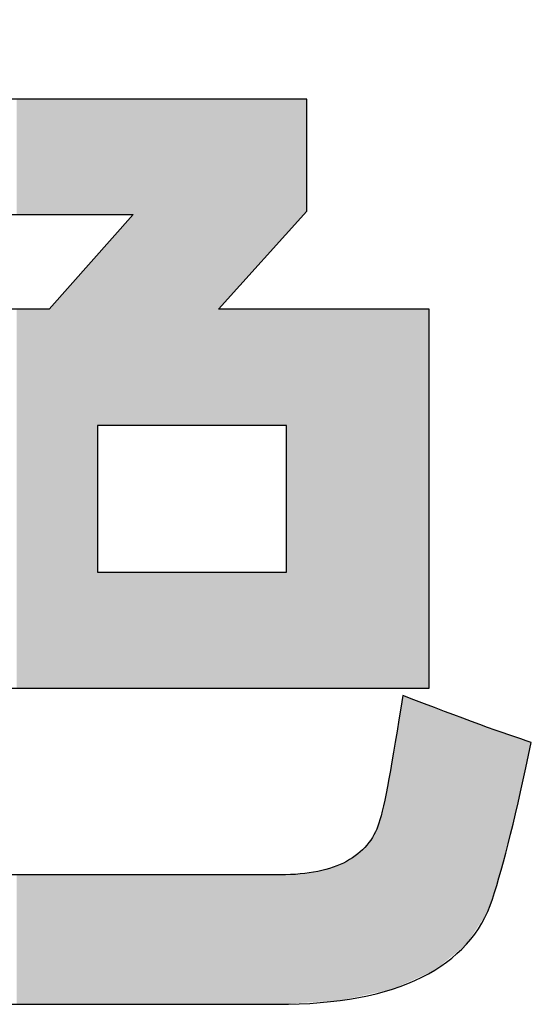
# Model space of a CAD drawing. Extents: x 68 to 125, y 76 to 211.
# Tile 87 of 89: x 103.51 to 104.72, y 209.04 to 211.37. Entities that reach past the tile are written whole.
import ezdxf

# ---------------------------------------------------------------- set-up
doc = ezdxf.new("R2010")
doc.units = 0
doc.layers.add('MAKE2D___U_53EF_U_89C1_U_0', color=7, linetype='CONTINUOUS')

# ---------------------------------------------------------------- blocks, each defined once
blk = doc.blocks.new('*U10')
at = {"layer": 'MAKE2D___U_53EF_U_89C1_U_0', "color": 252}
for points in [[(103.5045, 210.9061), (103.5045, 211.1786), (103.5181, 210.9061)], [(103.5181, 210.9061), (103.5045, 211.1786), (103.5181, 211.1786)], [(103.5181, 210.9061), (103.5181, 211.1786), (103.5491, 210.9061)], [(103.5491, 210.9061), (103.5181, 211.1786), (103.5491, 211.1786)], [(103.5491, 210.9061), (103.5491, 211.1786), (103.5516, 210.9061)], [(103.5516, 210.9061), (103.5491, 211.1786), (103.5516, 211.1786)], [(103.5516, 210.9061), (103.5516, 211.1786), (103.5676, 210.9061)], [(103.5676, 210.9061), (103.5516, 211.1786), (103.5676, 211.1786)], [(103.5676, 210.9061), (103.5676, 211.1786), (103.5732, 210.9061)], [(103.5732, 210.9061), (103.5676, 211.1786), (103.5732, 211.1786)], [(103.5732, 210.9061), (103.5732, 211.1786), (103.5788, 210.9061)], [(103.5788, 210.9061), (103.5732, 211.1786), (103.5788, 211.1786)], [(103.5788, 210.9061), (103.5788, 211.1786), (103.5808, 210.9061)], [(103.5808, 210.9061), (103.5788, 211.1786), (103.5808, 211.1786)], [(103.5808, 210.9061), (103.5808, 211.1786), (103.583, 210.9061)], [(103.583, 210.9061), (103.5808, 211.1786), (103.583, 211.1786)], [(103.583, 210.9061), (103.583, 211.1786), (103.5893, 210.9061)], [(103.5893, 210.9061), (103.583, 211.1786), (103.5893, 211.1786)], [(103.5893, 210.9061), (103.5893, 211.1786), (103.5991, 210.9061)], [(103.5991, 210.9061), (103.5893, 211.1786), (103.5991, 211.1786)], [(103.5991, 210.9061), (103.5991, 211.1786), (103.6119, 210.9061)], [(103.6119, 210.9061), (103.5991, 211.1786), (103.6119, 211.1786)], [(103.6119, 210.9061), (103.6119, 211.1786), (103.6243, 210.9061)], [(103.6243, 210.9061), (103.6119, 211.1786), (103.6243, 211.1786)], [(103.6243, 210.9061), (103.6243, 211.1786), (103.6399, 210.9061)], [(103.6399, 210.9061), (103.6243, 211.1786), (103.6399, 211.1786)], [(103.6399, 210.9061), (103.6399, 211.1786), (103.6437, 210.9061)], [(103.6437, 210.9061), (103.6399, 211.1786), (103.6437, 211.1786)], [(103.6437, 210.9061), (103.6437, 211.1786), (103.6668, 210.9061)], [(103.6668, 210.9061), (103.6437, 211.1786), (103.6668, 211.1786)], [(103.6668, 210.9061), (103.6668, 211.1786), (103.675, 210.9061)], [(103.675, 210.9061), (103.6668, 211.1786), (103.675, 211.1786)], [(103.675, 210.9061), (103.675, 211.1786), (103.6803, 210.9061)], [(103.6803, 210.9061), (103.675, 211.1786), (103.6803, 211.1786)], [(103.6803, 210.9061), (103.6803, 211.1786), (103.6953, 210.9061)], [(103.6953, 210.9061), (103.6803, 211.1786), (103.6953, 211.1786)], [(103.6953, 210.9061), (103.6953, 211.1786), (103.6977, 210.9061)], [(103.6977, 210.9061), (103.6953, 211.1786), (103.6977, 211.1786)], [(103.6977, 210.9061), (103.6977, 211.1786), (103.7168, 210.9061)], [(103.7168, 210.9061), (103.6977, 211.1786), (103.7168, 211.1786)], [(103.7168, 210.9061), (103.7168, 211.1786), (103.7179, 210.9061)], [(103.7179, 210.9061), (103.7168, 211.1786), (103.7179, 211.1786)], [(103.7179, 210.9061), (103.7179, 211.1786), (103.7487, 210.9061)], [(103.7487, 210.9061), (103.7179, 211.1786), (103.7487, 211.1786)], [(103.7487, 210.9061), (103.7487, 211.1786), (103.7509, 210.9061)], [(103.7509, 210.9061), (103.7487, 211.1786), (103.7509, 211.1786)], [(103.7509, 210.9061), (103.7509, 211.1786), (103.7614, 210.9061)], [(103.7614, 210.9061), (103.7509, 211.1786), (103.7614, 211.1786)], [(103.7614, 210.9061), (103.7614, 211.1786), (103.7712, 210.9061)], [(103.7712, 210.9061), (103.7614, 211.1786), (103.7712, 211.1786)], [(103.7712, 210.9061), (103.7712, 211.1786), (103.7722, 210.9061)], [(103.7722, 210.9061), (103.7712, 211.1786), (103.7722, 211.1786)], [(103.7722, 210.9061), (103.7722, 211.1786), (103.7753, 210.9061)], [(103.7753, 210.9061), (103.7722, 211.1786), (103.7753, 211.1786)], [(103.7753, 210.9061), (103.7753, 211.1786), (103.7775, 210.9061)], [(103.7775, 210.9061), (103.7753, 211.1786), (103.7775, 211.1786)], [(103.7775, 210.9061), (103.7775, 211.1786), (103.7778, 210.9061)], [(103.7778, 210.9061), (103.7775, 211.1786), (103.7778, 211.1786)], [(103.7778, 210.9061), (103.7778, 211.1786), (103.7797, 210.9061)], [(103.7797, 210.9061), (103.7778, 211.1786), (103.7797, 211.1786)], [(103.7797, 210.4069), (103.7797, 211.1786), (103.781, 210.4069)], [(103.781, 210.4069), (103.7797, 211.1786), (103.781, 211.1786)], [(103.781, 210.4069), (103.781, 211.1786), (103.9011, 210.4069)], [(103.9011, 210.4069), (103.781, 211.1786), (103.9011, 211.1786)], [(103.9011, 210.4069), (103.9011, 211.1786), (103.9108, 210.4069)], [(103.9108, 210.4069), (103.9011, 211.1786), (103.9108, 211.1786)], [(103.9108, 210.4069), (103.9108, 211.1786), (103.9133, 210.4069)], [(103.9133, 210.4069), (103.9108, 211.1786), (103.9133, 211.1786)], [(103.9133, 210.4069), (103.9133, 211.1786), (103.9149, 210.4069)], [(103.9149, 210.4069), (103.9133, 211.1786), (103.9149, 211.1786)], [(103.9149, 210.4069), (103.9149, 211.1786), (103.9817, 210.4069)], [(103.9817, 210.4069), (103.9149, 211.1786), (103.9817, 211.1786)], [(103.9817, 210.6825), (103.9817, 211.1786), (103.9867, 210.688)], [(103.9867, 210.688), (103.9817, 211.1786), (103.9867, 211.1786)], [(103.9867, 210.688), (103.9867, 211.1786), (103.9901, 210.6918)], [(103.9901, 210.6918), (103.9867, 211.1786), (103.9901, 211.1786)], [(103.9901, 210.6918), (103.9901, 211.1786), (104.0076, 210.7112)], [(104.0076, 210.7112), (103.9901, 211.1786), (104.0076, 211.1786)], [(104.0076, 210.7112), (104.0076, 211.1786), (104.0138, 210.7181)], [(104.0138, 210.7181), (104.0076, 211.1786), (104.0138, 211.1786)], [(104.0138, 210.7181), (104.0138, 211.1786), (104.0198, 210.7247)], [(104.0198, 210.7247), (104.0138, 211.1786), (104.0198, 211.1786)], [(104.0198, 210.7247), (104.0198, 211.1786), (104.021, 210.726)], [(104.021, 210.726), (104.0198, 211.1786), (104.021, 211.1786)], [(104.021, 210.726), (104.021, 211.1786), (104.0295, 210.7355)], [(104.0295, 210.7355), (104.021, 211.1786), (104.0295, 211.1786)], [(104.0295, 210.7355), (104.0295, 211.1786), (104.0589, 210.7682)], [(104.0589, 210.7682), (104.0295, 211.1786), (104.0589, 211.1786)], [(104.0589, 210.7682), (104.0589, 211.1786), (104.0622, 210.7718)], [(104.0622, 210.7718), (104.0589, 211.1786), (104.0622, 211.1786)], [(104.0622, 210.7718), (104.0622, 211.1786), (104.0852, 210.7973)], [(104.0852, 210.7973), (104.0622, 211.1786), (104.0852, 211.1786)], [(104.0852, 210.7973), (104.0852, 211.1786), (104.0854, 210.7976)], [(104.0854, 210.7976), (104.0852, 211.1786), (104.0854, 211.1786)], [(104.0854, 210.7976), (104.0854, 211.1786), (104.0933, 210.8063)], [(104.0933, 210.8063), (104.0854, 211.1786), (104.0933, 211.1786)], [(104.0933, 210.8063), (104.0933, 211.1786), (104.1084, 210.823)], [(104.1084, 210.823), (104.0933, 211.1786), (104.1084, 211.1786)], [(104.1084, 210.823), (104.1084, 211.1786), (104.1101, 210.825)], [(104.1101, 210.825), (104.1084, 211.1786), (104.1101, 211.1786)], [(104.1101, 210.825), (104.1101, 211.1786), (104.113, 210.8281)], [(104.113, 210.8281), (104.1101, 211.1786), (104.113, 211.1786)], [(104.113, 210.8281), (104.113, 211.1786), (104.1167, 210.8322)], [(104.1167, 210.8322), (104.113, 211.1786), (104.1167, 211.1786)], [(104.1167, 210.8322), (104.1167, 211.1786), (104.1198, 210.8357)], [(104.1198, 210.8357), (104.1167, 211.1786), (104.1198, 211.1786)], [(104.1198, 210.8357), (104.1198, 211.1786), (104.1242, 210.8406)], [(104.1242, 210.8406), (104.1198, 211.1786), (104.1242, 211.1786)], [(104.1242, 210.8406), (104.1242, 211.1786), (104.1392, 210.8573)], [(104.1392, 210.8573), (104.1242, 211.1786), (104.1392, 211.1786)], [(104.1392, 210.8573), (104.1392, 211.1786), (104.1413, 210.8596)], [(104.1413, 210.8596), (104.1392, 211.1786), (104.1413, 211.1786)], [(104.1413, 210.8596), (104.1413, 211.1786), (104.1415, 210.8598)], [(104.1415, 210.8598), (104.1413, 211.1786), (104.1415, 211.1786)], [(104.1415, 210.8598), (104.1415, 211.1786), (104.1679, 210.8891)], [(104.1679, 210.8891), (104.1415, 211.1786), (104.1679, 211.1786)], [(104.1679, 210.8891), (104.1679, 211.1786), (104.1739, 210.8958)], [(104.1739, 210.8958), (104.1679, 211.1786), (104.1739, 211.1786)], [(104.1739, 210.8958), (104.1739, 211.1786), (104.1807, 210.9034)], [(104.1807, 210.9034), (104.1739, 211.1786), (104.1807, 211.1786)], [(104.1807, 210.9034), (104.1807, 211.1786), (104.1837, 210.9076)], [(104.1837, 210.9076), (104.1807, 211.1786), (104.1837, 211.1786)], [(104.1837, 210.9076), (104.1837, 211.1786), (104.1841, 210.9082)], [(104.1841, 210.9082), (104.1837, 211.1786), (104.1841, 211.1786)], [(104.1841, 210.9082), (104.1841, 211.1786), (104.1897, 210.9163)], [(104.1897, 210.9163), (104.1841, 211.1786), (104.1897, 211.1786)], [(103.7753, 210.4069), (103.7722, 210.8976), (103.7753, 210.901)], [(103.7775, 210.4069), (103.7753, 210.901), (103.7775, 210.9035)], [(103.7753, 210.4069), (103.7753, 210.901), (103.7775, 210.4069)], [(103.7778, 210.4069), (103.7775, 210.9035), (103.7778, 210.9039)], [(103.7775, 210.4069), (103.7775, 210.9035), (103.7778, 210.4069)], [(103.7797, 210.4069), (103.7778, 210.9039), (103.7797, 210.9061)], [(103.7778, 210.4069), (103.7778, 210.9039), (103.7797, 210.4069)], [(103.7614, 210.4069), (103.7509, 210.8736), (103.7614, 210.8854)], [(103.7712, 210.4069), (103.7614, 210.8854), (103.7712, 210.8964)], [(103.7614, 210.4069), (103.7614, 210.8854), (103.7712, 210.4069)], [(103.7722, 210.4069), (103.7712, 210.8964), (103.7722, 210.8976)], [(103.7712, 210.4069), (103.7712, 210.8964), (103.7722, 210.4069)], [(103.7722, 210.4069), (103.7722, 210.8976), (103.7753, 210.4069)], [(103.7487, 210.4069), (103.7179, 210.8363), (103.7487, 210.871)], [(103.7509, 210.4069), (103.7487, 210.871), (103.7509, 210.8736)], [(103.7487, 210.4069), (103.7487, 210.871), (103.7509, 210.4069)], [(103.7509, 210.4069), (103.7509, 210.8736), (103.7614, 210.4069)], [(103.7168, 210.4069), (103.6977, 210.8136), (103.7168, 210.8351)], [(103.7179, 210.4069), (103.7168, 210.8351), (103.7179, 210.8363)], [(103.7168, 210.4069), (103.7168, 210.8351), (103.7179, 210.4069)], [(103.7179, 210.4069), (103.7179, 210.8363), (103.7487, 210.4069)], [(103.6953, 209.7847), (103.6803, 210.7939), (103.6953, 210.8109)], [(103.6977, 210.4069), (103.6953, 210.8109), (103.6977, 210.8136)], [(103.6953, 210.4069), (103.6953, 210.8109), (103.6977, 210.4069)], [(103.6977, 210.4069), (103.6977, 210.8136), (103.7168, 210.4069)], [(103.675, 209.7847), (103.6668, 210.7788), (103.675, 210.788)], [(103.6803, 209.7847), (103.675, 210.788), (103.6803, 210.7939)], [(103.675, 209.7847), (103.675, 210.788), (103.6803, 209.7847)], [(103.6803, 209.7847), (103.6803, 210.7939), (103.6953, 209.7847)], [(103.6668, 209.7847), (103.6437, 210.7528), (103.6668, 210.7788)], [(103.6668, 209.7847), (103.6668, 210.7788), (103.675, 209.7847)], [(103.6399, 209.7847), (103.6243, 210.7308), (103.6399, 210.7484)], [(103.6437, 209.7847), (103.6399, 210.7484), (103.6437, 210.7528)], [(103.6399, 209.7847), (103.6399, 210.7484), (103.6437, 209.7847)], [(103.6437, 209.7847), (103.6437, 210.7528), (103.6668, 209.7847)], [(103.6119, 209.7847), (103.5991, 210.7025), (103.6119, 210.7168)], [(103.6243, 209.7847), (103.6119, 210.7168), (103.6243, 210.7308)], [(103.6119, 209.7847), (103.6119, 210.7168), (103.6243, 209.7847)], [(103.6243, 209.7847), (103.6243, 210.7308), (103.6399, 209.7847)], [(103.5893, 209.7847), (103.583, 210.6843), (103.5893, 210.6914)], [(103.5991, 209.7847), (103.5893, 210.6914), (103.5991, 210.7025)], [(103.5893, 209.7847), (103.5893, 210.6914), (103.5991, 209.7847)], [(103.5991, 209.7847), (103.5991, 210.7025), (103.6119, 209.7847)], [(103.5045, 209.7847), (103.5045, 210.6818), (103.5181, 209.7847)], [(103.5181, 209.7847), (103.5045, 210.6818), (103.5181, 210.6818)], [(103.5181, 209.7847), (103.5181, 210.6818), (103.5491, 209.7847)], [(103.5491, 209.7847), (103.5181, 210.6818), (103.5491, 210.6818)], [(103.5491, 209.7847), (103.5491, 210.6818), (103.5516, 209.7847)], [(103.5516, 209.7847), (103.5491, 210.6818), (103.5516, 210.6818)], [(103.5516, 209.7847), (103.5516, 210.6818), (103.5676, 209.7847)], [(103.5676, 209.7847), (103.5516, 210.6818), (103.5676, 210.6818)], [(103.5676, 209.7847), (103.5676, 210.6818), (103.5732, 209.7847)], [(103.5732, 209.7847), (103.5676, 210.6818), (103.5732, 210.6818)], [(103.5732, 209.7847), (103.5732, 210.6818), (103.5788, 209.7847)], [(103.5788, 209.7847), (103.5732, 210.6818), (103.5788, 210.6818)], [(103.5788, 209.7847), (103.5788, 210.6818), (103.5808, 209.7847)], [(103.5808, 209.7847), (103.5788, 210.6818), (103.5808, 210.6818)], [(103.583, 209.7847), (103.5808, 210.6818), (103.583, 210.6843)], [(103.5808, 209.7847), (103.5808, 210.6818), (103.583, 209.7847)], [(103.583, 209.7847), (103.583, 210.6843), (103.5893, 209.7847)], [(103.9817, 210.4069), (103.9817, 210.6825), (103.9867, 210.4069)], [(103.9867, 210.4069), (103.9817, 210.6825), (103.9867, 210.6818)], [(103.9867, 210.4069), (103.9867, 210.6818), (103.9901, 210.4069)], [(103.9901, 210.4069), (103.9867, 210.6818), (103.9901, 210.6818)], [(103.9901, 210.4069), (103.9901, 210.6818), (104.0076, 210.4069)], [(104.0076, 210.4069), (103.9901, 210.6818), (104.0076, 210.6818)], [(104.0076, 210.4069), (104.0076, 210.6818), (104.0138, 210.4069)], [(104.0138, 210.4069), (104.0076, 210.6818), (104.0138, 210.6818)], [(104.0138, 210.4069), (104.0138, 210.6818), (104.0198, 210.4069)], [(104.0198, 210.4069), (104.0138, 210.6818), (104.0198, 210.6818)], [(104.0198, 210.4069), (104.0198, 210.6818), (104.021, 210.4069)], [(104.021, 210.4069), (104.0198, 210.6818), (104.021, 210.6818)], [(104.021, 210.4069), (104.021, 210.6818), (104.0295, 210.4069)], [(104.0295, 210.4069), (104.021, 210.6818), (104.0295, 210.6818)], [(104.0295, 210.4069), (104.0295, 210.6818), (104.0589, 210.4069)], [(104.0589, 210.4069), (104.0295, 210.6818), (104.0589, 210.6818)], [(104.0589, 210.4069), (104.0589, 210.6818), (104.0622, 210.4069)], [(104.0622, 210.4069), (104.0589, 210.6818), (104.0622, 210.6818)], [(104.0622, 210.4069), (104.0622, 210.6818), (104.0852, 210.4069)], [(104.0852, 210.4069), (104.0622, 210.6818), (104.0852, 210.6818)], [(104.0852, 210.4069), (104.0852, 210.6818), (104.0854, 210.4069)], [(104.0854, 210.4069), (104.0852, 210.6818), (104.0854, 210.6818)], [(104.0854, 210.4069), (104.0854, 210.6818), (104.0933, 210.4069)], [(104.0933, 210.4069), (104.0854, 210.6818), (104.0933, 210.6818)], [(104.0933, 210.4069), (104.0933, 210.6818), (104.1084, 210.4069)], [(104.1084, 210.4069), (104.0933, 210.6818), (104.1084, 210.6818)], [(104.1084, 210.4069), (104.1084, 210.6818), (104.1101, 210.4069)], [(104.1101, 210.4069), (104.1084, 210.6818), (104.1101, 210.6818)], [(104.1101, 210.4069), (104.1101, 210.6818), (104.113, 210.4069)], [(104.113, 210.4069), (104.1101, 210.6818), (104.113, 210.6818)], [(104.113, 210.4069), (104.113, 210.6818), (104.1167, 210.4069)], [(104.1167, 210.4069), (104.113, 210.6818), (104.1167, 210.6818)], [(104.1167, 210.4069), (104.1167, 210.6818), (104.1198, 210.4069)], [(104.1198, 210.4069), (104.1167, 210.6818), (104.1198, 210.6818)], [(104.1198, 210.4069), (104.1198, 210.6818), (104.1242, 210.4069)], [(104.1242, 210.4069), (104.1198, 210.6818), (104.1242, 210.6818)], [(104.1242, 210.4069), (104.1242, 210.6818), (104.1392, 210.4069)], [(104.1392, 210.4069), (104.1242, 210.6818), (104.1392, 210.6818)], [(104.1392, 210.4069), (104.1392, 210.6818), (104.1413, 210.4069)], [(104.1413, 210.4069), (104.1392, 210.6818), (104.1413, 210.6818)], [(104.1413, 210.4069), (104.1413, 210.6818), (104.1415, 210.4069)], [(104.1415, 210.4069), (104.1413, 210.6818), (104.1415, 210.6818)], [(104.1415, 209.7847), (104.1415, 210.6818), (104.1679, 209.7847)], [(104.1679, 209.7847), (104.1415, 210.6818), (104.1679, 210.6818)], [(104.1679, 209.7847), (104.1679, 210.6818), (104.1739, 209.7847)], [(104.1739, 209.7847), (104.1679, 210.6818), (104.1739, 210.6818)], [(104.1739, 209.7847), (104.1739, 210.6818), (104.1807, 209.7847)], [(104.1807, 209.7847), (104.1739, 210.6818), (104.1807, 210.6818)], [(104.1807, 209.7847), (104.1807, 210.6818), (104.1837, 209.7847)], [(104.1837, 209.7847), (104.1807, 210.6818), (104.1837, 210.6818)], [(104.1837, 209.7847), (104.1837, 210.6818), (104.1841, 209.7847)], [(104.1841, 209.7847), (104.1837, 210.6818), (104.1841, 210.6818)], [(104.1841, 209.7847), (104.1841, 210.6818), (104.1897, 209.7847)], [(104.1897, 209.7847), (104.1841, 210.6818), (104.1897, 210.6818)], [(104.1897, 209.7847), (104.1897, 210.6818), (104.2069, 209.7847)], [(104.2069, 209.7847), (104.1897, 210.6818), (104.2069, 210.6818)], [(104.2069, 209.7847), (104.2069, 210.6818), (104.2346, 209.7847)], [(104.2346, 209.7847), (104.2069, 210.6818), (104.2346, 210.6818)], [(104.2346, 209.7847), (104.2346, 210.6818), (104.2685, 209.7847)], [(104.2685, 209.7847), (104.2346, 210.6818), (104.2685, 210.6818)], [(104.2685, 209.7847), (104.2685, 210.6818), (104.2838, 209.7847)], [(104.2838, 209.7847), (104.2685, 210.6818), (104.2838, 210.6818)], [(104.2838, 209.7847), (104.2838, 210.6818), (104.2875, 209.7847)], [(104.2875, 209.7847), (104.2838, 210.6818), (104.2875, 210.6818)], [(104.2875, 209.7847), (104.2875, 210.6818), (104.3215, 209.7847)], [(104.3215, 209.7847), (104.2875, 210.6818), (104.3215, 210.6818)], [(104.3215, 209.7847), (104.3215, 210.6818), (104.3216, 209.7847)], [(104.3216, 209.7847), (104.3215, 210.6818), (104.3216, 210.6818)], [(104.3216, 209.7847), (104.3216, 210.6818), (104.3485, 209.7847)], [(104.3485, 209.7847), (104.3216, 210.6818), (104.3485, 210.6818)], [(104.3485, 209.7847), (104.3485, 210.6818), (104.3565, 209.7847)], [(104.3565, 209.7847), (104.3485, 210.6818), (104.3565, 210.6818)], [(104.3565, 209.7847), (104.3565, 210.6818), (104.3652, 209.7847)], [(104.3652, 209.7847), (104.3565, 210.6818), (104.3652, 210.6818)], [(104.3652, 209.7847), (104.3652, 210.6818), (104.3738, 209.7847)], [(104.3738, 209.7847), (104.3652, 210.6818), (104.3738, 210.6818)], [(104.3738, 209.7847), (104.3738, 210.6818), (104.3831, 209.7847)], [(104.3831, 209.7847), (104.3738, 210.6818), (104.3831, 210.6818)], [(104.3831, 209.7847), (104.3831, 210.6818), (104.3837, 209.7847)], [(104.3837, 209.7847), (104.3831, 210.6818), (104.3837, 210.6818)], [(104.3837, 209.7847), (104.3837, 210.6818), (104.3925, 209.7847)], [(104.3925, 209.7847), (104.3837, 210.6818), (104.3925, 210.6818)], [(104.3925, 209.7847), (104.3925, 210.6818), (104.3948, 209.7847)], [(104.3948, 209.7847), (104.3925, 210.6818), (104.3948, 210.6818)], [(104.3948, 209.7847), (104.3948, 210.6818), (104.4073, 209.7847)], [(104.4073, 209.7847), (104.3948, 210.6818), (104.4073, 210.6818)], [(104.4073, 209.7847), (104.4073, 210.6818), (104.4119, 209.7847)], [(104.4119, 209.7847), (104.4073, 210.6818), (104.4119, 210.6818)], [(104.4119, 209.7847), (104.4119, 210.6818), (104.4141, 209.7847)], [(104.4141, 209.7847), (104.4119, 210.6818), (104.4141, 210.6818)], [(104.4141, 209.7847), (104.4141, 210.6818), (104.4158, 209.7847)], [(104.4158, 209.7847), (104.4141, 210.6818), (104.4158, 210.6818)], [(104.4158, 209.7847), (104.4158, 210.6818), (104.423, 209.7847)], [(104.423, 209.7847), (104.4158, 210.6818), (104.423, 210.6818)], [(104.423, 209.7847), (104.423, 210.6818), (104.4331, 209.7847)], [(104.4331, 209.7847), (104.423, 210.6818), (104.4331, 210.6818)], [(104.4331, 209.7847), (104.4331, 210.6818), (104.4425, 209.7847)], [(104.4425, 209.7847), (104.4331, 210.6818), (104.4425, 210.6818)], [(104.4425, 209.7847), (104.4425, 210.6818), (104.452, 209.7847)], [(104.452, 209.7847), (104.4425, 210.6818), (104.452, 210.6818)], [(104.452, 209.7847), (104.452, 210.6818), (104.4668, 209.7847)], [(104.4668, 209.7847), (104.452, 210.6818), (104.4668, 210.6818)], [(104.4668, 209.7847), (104.4668, 210.6818), (104.4746, 209.7847)], [(104.4746, 209.7847), (104.4668, 210.6818), (104.4746, 210.6818)], [(104.4746, 209.7847), (104.4746, 210.6818), (104.4791, 209.7853)], [(104.4791, 209.7853), (104.4746, 210.6818), (104.4791, 210.6818)], [(103.6953, 209.7847), (103.6953, 210.0596), (103.6977, 209.7847)], [(103.6977, 209.7847), (103.6953, 210.0596), (103.6977, 210.0596)], [(103.6977, 209.7847), (103.6977, 210.0596), (103.7168, 209.7847)], [(103.7168, 209.7847), (103.6977, 210.0596), (103.7168, 210.0596)], [(103.7168, 209.7847), (103.7168, 210.0596), (103.7179, 209.7847)], [(103.7179, 209.7847), (103.7168, 210.0596), (103.7179, 210.0596)], [(103.7179, 209.7847), (103.7179, 210.0596), (103.7487, 209.7847)], [(103.7487, 209.7847), (103.7179, 210.0596), (103.7487, 210.0596)], [(103.7487, 209.7847), (103.7487, 210.0596), (103.7509, 209.7847)], [(103.7509, 209.7847), (103.7487, 210.0596), (103.7509, 210.0596)], [(103.7509, 209.7847), (103.7509, 210.0596), (103.7614, 209.7847)], [(103.7614, 209.7847), (103.7509, 210.0596), (103.7614, 210.0596)], [(103.7614, 209.7847), (103.7614, 210.0596), (103.7712, 209.7847)], [(103.7712, 209.7847), (103.7614, 210.0596), (103.7712, 210.0596)], [(103.7712, 209.7847), (103.7712, 210.0596), (103.7722, 209.7847)], [(103.7722, 209.7847), (103.7712, 210.0596), (103.7722, 210.0596)], [(103.7722, 209.7847), (103.7722, 210.0596), (103.7753, 209.7847)], [(103.7753, 209.7847), (103.7722, 210.0596), (103.7753, 210.0596)], [(103.7753, 209.7847), (103.7753, 210.0596), (103.7775, 209.7847)], [(103.7775, 209.7847), (103.7753, 210.0596), (103.7775, 210.0596)], [(103.7775, 209.7847), (103.7775, 210.0596), (103.7778, 209.7847)], [(103.7778, 209.7847), (103.7775, 210.0596), (103.7778, 210.0596)], [(103.7778, 209.7847), (103.7778, 210.0596), (103.7797, 209.7847)], [(103.7797, 209.7847), (103.7778, 210.0596), (103.7797, 210.0596)], [(103.7797, 209.7847), (103.7797, 210.0596), (103.781, 209.7847)], [(103.781, 209.7847), (103.7797, 210.0596), (103.781, 210.0596)], [(103.781, 209.7847), (103.781, 210.0596), (103.9011, 209.7847)], [(103.9011, 209.7847), (103.781, 210.0596), (103.9011, 210.0596)], [(103.9011, 209.7847), (103.9011, 210.0596), (103.9108, 209.7847)], [(103.9108, 209.7847), (103.9011, 210.0596), (103.9108, 210.0596)], [(103.9108, 209.7847), (103.9108, 210.0596), (103.9133, 209.7847)], [(103.9133, 209.7847), (103.9108, 210.0596), (103.9133, 210.0596)], [(103.9133, 209.7847), (103.9133, 210.0596), (103.9149, 209.7847)], [(103.9149, 209.7847), (103.9133, 210.0596), (103.9149, 210.0596)], [(103.9149, 209.7847), (103.9149, 210.0596), (103.9817, 209.7847)], [(103.9817, 209.7847), (103.9149, 210.0596), (103.9817, 210.0596)], [(103.9817, 209.7847), (103.9817, 210.0596), (103.9867, 209.7847)], [(103.9867, 209.7847), (103.9817, 210.0596), (103.9867, 210.0596)], [(103.9867, 209.7847), (103.9867, 210.0596), (103.9901, 209.7847)], [(103.9901, 209.7847), (103.9867, 210.0596), (103.9901, 210.0596)], [(103.9901, 209.7847), (103.9901, 210.0596), (104.0076, 209.7847)], [(104.0076, 209.7847), (103.9901, 210.0596), (104.0076, 210.0596)], [(104.0076, 209.7847), (104.0076, 210.0596), (104.0138, 209.7847)], [(104.0138, 209.7847), (104.0076, 210.0596), (104.0138, 210.0596)], [(104.0138, 209.7847), (104.0138, 210.0596), (104.0198, 209.7847)], [(104.0198, 209.7847), (104.0138, 210.0596), (104.0198, 210.0596)], [(104.0198, 209.7847), (104.0198, 210.0596), (104.021, 209.7847)], [(104.021, 209.7847), (104.0198, 210.0596), (104.021, 210.0596)], [(104.021, 209.7847), (104.021, 210.0596), (104.0295, 209.7847)], [(104.0295, 209.7847), (104.021, 210.0596), (104.0295, 210.0596)], [(104.0295, 209.7847), (104.0295, 210.0596), (104.0589, 209.7847)], [(104.0589, 209.7847), (104.0295, 210.0596), (104.0589, 210.0596)], [(104.0589, 209.7847), (104.0589, 210.0596), (104.0622, 209.7847)], [(104.0622, 209.7847), (104.0589, 210.0596), (104.0622, 210.0596)], [(104.0622, 209.7847), (104.0622, 210.0596), (104.0852, 209.7847)], [(104.0852, 209.7847), (104.0622, 210.0596), (104.0852, 210.0596)], [(104.0852, 209.7847), (104.0852, 210.0596), (104.0854, 209.7847)], [(104.0854, 209.7847), (104.0852, 210.0596), (104.0854, 210.0596)], [(104.0854, 209.7847), (104.0854, 210.0596), (104.0933, 209.7847)], [(104.0933, 209.7847), (104.0854, 210.0596), (104.0933, 210.0596)], [(104.0933, 209.7847), (104.0933, 210.0596), (104.1084, 209.7847)], [(104.1084, 209.7847), (104.0933, 210.0596), (104.1084, 210.0596)], [(104.1084, 209.7847), (104.1084, 210.0596), (104.1101, 209.7847)], [(104.1101, 209.7847), (104.1084, 210.0596), (104.1101, 210.0596)], [(104.1101, 209.7847), (104.1101, 210.0596), (104.113, 209.7847)], [(104.113, 209.7847), (104.1101, 210.0596), (104.113, 210.0596)], [(104.113, 209.7847), (104.113, 210.0596), (104.1167, 209.7847)], [(104.1167, 209.7847), (104.113, 210.0596), (104.1167, 210.0596)], [(104.1167, 209.7847), (104.1167, 210.0596), (104.1198, 209.7847)], [(104.1198, 209.7847), (104.1167, 210.0596), (104.1198, 210.0596)], [(104.1198, 209.7847), (104.1198, 210.0596), (104.1242, 209.7847)], [(104.1242, 209.7847), (104.1198, 210.0596), (104.1242, 210.0596)], [(104.1242, 209.7847), (104.1242, 210.0596), (104.1392, 209.7847)], [(104.1392, 209.7847), (104.1242, 210.0596), (104.1392, 210.0596)], [(104.1392, 209.7847), (104.1392, 210.0596), (104.1413, 209.7847)], [(104.1413, 209.7847), (104.1392, 210.0596), (104.1413, 210.0596)], [(104.1413, 209.7847), (104.1413, 210.0596), (104.1415, 209.7847)], [(104.1415, 209.7847), (104.1413, 210.0596), (104.1415, 210.0596)], [(104.4158, 209.0836), (104.4141, 209.7527), (104.4158, 209.764)], [(104.423, 209.0868), (104.4158, 209.764), (104.423, 209.7652)], [(104.4158, 209.0836), (104.4158, 209.764), (104.423, 209.0868)], [(104.423, 209.0868), (104.423, 209.7652), (104.4331, 209.0914)], [(104.4331, 209.0914), (104.423, 209.7652), (104.4331, 209.7613)], [(104.4331, 209.0914), (104.4331, 209.7613), (104.4425, 209.0956)], [(104.4425, 209.0956), (104.4331, 209.7613), (104.4425, 209.7578)], [(104.4425, 209.0956), (104.4425, 209.7578), (104.452, 209.0998)], [(104.452, 209.0998), (104.4425, 209.7578), (104.452, 209.7541)], [(104.4119, 209.0818), (104.4073, 209.7098), (104.4119, 209.7391)], [(104.4141, 209.0828), (104.4119, 209.7391), (104.4141, 209.7527)], [(104.4119, 209.0818), (104.4119, 209.7391), (104.4141, 209.0828)], [(104.4141, 209.0828), (104.4141, 209.7527), (104.4158, 209.0836)], [(104.452, 209.0998), (104.452, 209.7541), (104.4668, 209.1065)], [(104.4668, 209.1065), (104.452, 209.7541), (104.4668, 209.7485)], [(104.4668, 209.1065), (104.4668, 209.7485), (104.4746, 209.11)], [(104.4746, 209.11), (104.4668, 209.7485), (104.4746, 209.7455)], [(104.4746, 209.11), (104.4746, 209.7455), (104.4791, 209.1121)], [(104.4791, 209.1121), (104.4746, 209.7455), (104.4791, 209.7438)], [(104.4791, 209.1121), (104.4791, 209.7438), (104.492, 209.1179)], [(104.492, 209.1179), (104.4791, 209.7438), (104.492, 209.7389)], [(104.492, 209.1179), (104.492, 209.7389), (104.515, 209.1367)], [(104.515, 209.1367), (104.492, 209.7389), (104.515, 209.7301)], [(104.515, 209.1367), (104.515, 209.7301), (104.567, 209.1792)], [(104.567, 209.1792), (104.515, 209.7301), (104.567, 209.711)], [(104.567, 209.1792), (104.567, 209.711), (104.6173, 209.2567)], [(104.6173, 209.2567), (104.567, 209.711), (104.6173, 209.6924)], [(104.4073, 209.0797), (104.3948, 209.6336), (104.4073, 209.7098)], [(104.4073, 209.0797), (104.4073, 209.7098), (104.4119, 209.0818)], [(104.6173, 209.2567), (104.6173, 209.6924), (104.6345, 209.3096)], [(104.6345, 209.3096), (104.6173, 209.6924), (104.6345, 209.6861)], [(104.6345, 209.3096), (104.6345, 209.6861), (104.6492, 209.3547)], [(104.6492, 209.3547), (104.6345, 209.6861), (104.6492, 209.6811)], [(104.6492, 209.3547), (104.6492, 209.6811), (104.683, 209.4878)], [(104.683, 209.4878), (104.6492, 209.6811), (104.683, 209.6695)], [(104.683, 209.4878), (104.683, 209.6695), (104.7203, 209.6569)], [(104.3925, 209.0731), (104.3837, 209.5705), (104.3925, 209.6204)], [(104.3948, 209.0741), (104.3925, 209.6204), (104.3948, 209.6336)], [(104.3925, 209.0731), (104.3925, 209.6204), (104.3948, 209.0741)], [(104.3948, 209.0741), (104.3948, 209.6336), (104.4073, 209.0797)], [(104.3831, 209.071), (104.3738, 209.5204), (104.3831, 209.5675)], [(104.3837, 209.0711), (104.3831, 209.5675), (104.3837, 209.5705)], [(104.3831, 209.071), (104.3831, 209.5675), (104.3837, 209.0711)], [(104.3837, 209.0711), (104.3837, 209.5705), (104.3925, 209.0731)], [(104.3738, 209.069), (104.3652, 209.4833), (104.3738, 209.5204)], [(104.3738, 209.069), (104.3738, 209.5204), (104.3831, 209.071)], [(104.3652, 209.0671), (104.3565, 209.4597), (104.3652, 209.4833)], [(104.3652, 209.0671), (104.3652, 209.4833), (104.3738, 209.069)], [(104.3565, 209.0652), (104.3485, 209.4382), (104.3565, 209.4597)], [(104.3565, 209.0652), (104.3565, 209.4597), (104.3652, 209.0671)], [(104.3485, 209.0635), (104.3216, 209.403), (104.3485, 209.4382)], [(104.3485, 209.0635), (104.3485, 209.4382), (104.3565, 209.0652)], [(104.3215, 209.0576), (104.2875, 209.378), (104.3215, 209.4029)], [(104.3216, 209.0577), (104.3215, 209.4029), (104.3216, 209.403)], [(104.3215, 209.0576), (104.3215, 209.4029), (104.3216, 209.0577)], [(104.3216, 209.0577), (104.3216, 209.403), (104.3485, 209.0635)], [(104.2685, 209.0461), (104.2346, 209.3558), (104.2685, 209.3692)], [(104.2838, 209.0494), (104.2685, 209.3692), (104.2838, 209.3752)], [(104.2685, 209.0461), (104.2685, 209.3692), (104.2838, 209.0494)], [(104.2875, 209.0502), (104.2838, 209.3752), (104.2875, 209.378)], [(104.2838, 209.0494), (104.2838, 209.3752), (104.2875, 209.0502)], [(104.2875, 209.0502), (104.2875, 209.378), (104.3215, 209.0576)], [(103.5045, 209.0371), (103.5045, 209.3434), (103.5181, 209.0371)], [(103.5181, 209.0371), (103.5045, 209.3434), (103.5181, 209.3434)], [(103.5181, 209.0371), (103.5181, 209.3434), (103.5491, 209.0371)], [(103.5491, 209.0371), (103.5181, 209.3434), (103.5491, 209.3434)], [(103.5491, 209.0371), (103.5491, 209.3434), (103.5516, 209.0371)], [(103.5516, 209.0371), (103.5491, 209.3434), (103.5516, 209.3434)], [(103.5516, 209.0371), (103.5516, 209.3434), (103.5676, 209.0371)], [(103.5676, 209.0371), (103.5516, 209.3434), (103.5676, 209.3434)], [(103.5676, 209.0371), (103.5676, 209.3434), (103.5732, 209.0371)], [(103.5732, 209.0371), (103.5676, 209.3434), (103.5732, 209.3434)], [(103.5732, 209.0371), (103.5732, 209.3434), (103.5788, 209.0371)], [(103.5788, 209.0371), (103.5732, 209.3434), (103.5788, 209.3434)], [(103.5788, 209.0371), (103.5788, 209.3434), (103.5808, 209.0371)], [(103.5808, 209.0371), (103.5788, 209.3434), (103.5808, 209.3434)], [(103.5808, 209.0371), (103.5808, 209.3434), (103.583, 209.0371)], [(103.583, 209.0371), (103.5808, 209.3434), (103.583, 209.3434)], [(103.583, 209.0371), (103.583, 209.3434), (103.5893, 209.0371)], [(103.5893, 209.0371), (103.583, 209.3434), (103.5893, 209.3434)], [(103.5893, 209.0371), (103.5893, 209.3434), (103.5991, 209.0371)], [(103.5991, 209.0371), (103.5893, 209.3434), (103.5991, 209.3434)], [(103.5991, 209.0371), (103.5991, 209.3434), (103.6119, 209.0371)], [(103.6119, 209.0371), (103.5991, 209.3434), (103.6119, 209.3434)], [(103.6119, 209.0371), (103.6119, 209.3434), (103.6243, 209.0371)], [(103.6243, 209.0371), (103.6119, 209.3434), (103.6243, 209.3434)], [(103.6243, 209.0371), (103.6243, 209.3434), (103.6399, 209.0371)], [(103.6399, 209.0371), (103.6243, 209.3434), (103.6399, 209.3434)], [(103.6399, 209.0371), (103.6399, 209.3434), (103.6437, 209.0371)], [(103.6437, 209.0371), (103.6399, 209.3434), (103.6437, 209.3434)], [(103.6437, 209.0371), (103.6437, 209.3434), (103.6668, 209.0371)], [(103.6668, 209.0371), (103.6437, 209.3434), (103.6668, 209.3434)], [(103.6668, 209.0371), (103.6668, 209.3434), (103.675, 209.0371)], [(103.675, 209.0371), (103.6668, 209.3434), (103.675, 209.3434)], [(103.675, 209.0371), (103.675, 209.3434), (103.6803, 209.0371)], [(103.6803, 209.0371), (103.675, 209.3434), (103.6803, 209.3434)], [(103.6803, 209.0371), (103.6803, 209.3434), (103.6953, 209.0371)], [(103.6953, 209.0371), (103.6803, 209.3434), (103.6953, 209.3434)], [(103.6953, 209.0371), (103.6953, 209.3434), (103.6977, 209.0371)], [(103.6977, 209.0371), (103.6953, 209.3434), (103.6977, 209.3434)], [(103.6977, 209.0371), (103.6977, 209.3434), (103.7168, 209.0371)], [(103.7168, 209.0371), (103.6977, 209.3434), (103.7168, 209.3434)], [(103.7168, 209.0371), (103.7168, 209.3434), (103.7179, 209.0371)], [(103.7179, 209.0371), (103.7168, 209.3434), (103.7179, 209.3434)], [(103.7179, 209.0371), (103.7179, 209.3434), (103.7487, 209.0371)], [(103.7487, 209.0371), (103.7179, 209.3434), (103.7487, 209.3434)], [(103.7487, 209.0371), (103.7487, 209.3434), (103.7509, 209.0371)], [(103.7509, 209.0371), (103.7487, 209.3434), (103.7509, 209.3434)], [(103.7509, 209.0371), (103.7509, 209.3434), (103.7614, 209.0371)], [(103.7614, 209.0371), (103.7509, 209.3434), (103.7614, 209.3434)], [(103.7614, 209.0371), (103.7614, 209.3434), (103.7712, 209.0371)], [(103.7712, 209.0371), (103.7614, 209.3434), (103.7712, 209.3434)], [(103.7712, 209.0371), (103.7712, 209.3434), (103.7722, 209.0371)], [(103.7722, 209.0371), (103.7712, 209.3434), (103.7722, 209.3434)], [(103.7722, 209.0371), (103.7722, 209.3434), (103.7753, 209.0371)], [(103.7753, 209.0371), (103.7722, 209.3434), (103.7753, 209.3434)], [(103.7753, 209.0371), (103.7753, 209.3434), (103.7775, 209.0371)], [(103.7775, 209.0371), (103.7753, 209.3434), (103.7775, 209.3434)], [(103.7775, 209.0371), (103.7775, 209.3434), (103.7778, 209.0371)], [(103.7778, 209.0371), (103.7775, 209.3434), (103.7778, 209.3434)], [(103.7778, 209.0371), (103.7778, 209.3434), (103.7797, 209.0371)], [(103.7797, 209.0371), (103.7778, 209.3434), (103.7797, 209.3434)], [(103.7797, 209.0371), (103.7797, 209.3434), (103.781, 209.0371)], [(103.781, 209.0371), (103.7797, 209.3434), (103.781, 209.3434)], [(103.781, 209.0371), (103.781, 209.3434), (103.9011, 209.0371)], [(103.9011, 209.0371), (103.781, 209.3434), (103.9011, 209.3434)], [(103.9011, 209.0371), (103.9011, 209.3434), (103.9108, 209.0371)], [(103.9108, 209.0371), (103.9011, 209.3434), (103.9108, 209.3434)], [(103.9108, 209.0371), (103.9108, 209.3434), (103.9133, 209.0371)], [(103.9133, 209.0371), (103.9108, 209.3434), (103.9133, 209.3434)], [(103.9133, 209.0371), (103.9133, 209.3434), (103.9149, 209.0371)], [(103.9149, 209.0371), (103.9133, 209.3434), (103.9149, 209.3434)], [(103.9149, 209.0371), (103.9149, 209.3434), (103.9817, 209.0371)], [(103.9817, 209.0371), (103.9149, 209.3434), (103.9817, 209.3434)], [(103.9817, 209.0371), (103.9817, 209.3434), (103.9867, 209.0371)], [(103.9867, 209.0371), (103.9817, 209.3434), (103.9867, 209.3434)], [(103.9867, 209.0371), (103.9867, 209.3434), (103.9901, 209.0371)], [(103.9901, 209.0371), (103.9867, 209.3434), (103.9901, 209.3434)], [(103.9901, 209.0371), (103.9901, 209.3434), (104.0076, 209.0371)], [(104.0076, 209.0371), (103.9901, 209.3434), (104.0076, 209.3434)], [(104.0076, 209.0371), (104.0076, 209.3434), (104.0138, 209.0371)], [(104.0138, 209.0371), (104.0076, 209.3434), (104.0138, 209.3434)], [(104.0138, 209.0371), (104.0138, 209.3434), (104.0198, 209.0371)], [(104.0198, 209.0371), (104.0138, 209.3434), (104.0198, 209.3434)], [(104.0198, 209.0371), (104.0198, 209.3434), (104.021, 209.0371)], [(104.021, 209.0371), (104.0198, 209.3434), (104.021, 209.3434)], [(104.021, 209.0371), (104.021, 209.3434), (104.0295, 209.0371)], [(104.0295, 209.0371), (104.021, 209.3434), (104.0295, 209.3434)], [(104.0295, 209.0371), (104.0295, 209.3434), (104.0589, 209.0371)], [(104.0589, 209.0371), (104.0295, 209.3434), (104.0589, 209.3434)], [(104.0589, 209.0371), (104.0589, 209.3434), (104.0622, 209.0371)], [(104.0622, 209.0371), (104.0589, 209.3434), (104.0622, 209.3434)], [(104.0622, 209.0371), (104.0622, 209.3434), (104.0852, 209.0371)], [(104.0852, 209.0371), (104.0622, 209.3434), (104.0852, 209.3434)], [(104.0852, 209.0371), (104.0852, 209.3434), (104.0854, 209.0371)], [(104.0854, 209.0371), (104.0852, 209.3434), (104.0854, 209.3434)], [(104.0854, 209.0371), (104.0854, 209.3434), (104.0933, 209.0371)], [(104.0933, 209.0371), (104.0854, 209.3434), (104.0933, 209.3434)], [(104.0933, 209.0371), (104.0933, 209.3434), (104.1084, 209.0371)], [(104.1084, 209.0371), (104.0933, 209.3434), (104.1084, 209.3434)], [(104.1084, 209.0371), (104.1084, 209.3434), (104.1101, 209.0371)], [(104.1101, 209.0371), (104.1084, 209.3434), (104.1101, 209.3434)], [(104.1101, 209.0371), (104.1101, 209.3434), (104.113, 209.0371)], [(104.113, 209.0371), (104.1101, 209.3434), (104.113, 209.3434)], [(104.113, 209.0371), (104.113, 209.3434), (104.1167, 209.0371)], [(104.1167, 209.0371), (104.113, 209.3434), (104.1167, 209.3434)], [(104.1167, 209.0371), (104.1167, 209.3434), (104.1198, 209.0371)], [(104.1198, 209.0371), (104.1167, 209.3434), (104.1198, 209.3434)], [(104.1198, 209.0371), (104.1198, 209.3434), (104.1242, 209.0374)], [(104.1242, 209.0374), (104.1198, 209.3434), (104.1242, 209.3434)], [(104.1392, 209.0383), (104.1242, 209.3434), (104.1392, 209.3435)], [(104.1242, 209.0374), (104.1242, 209.3434), (104.1392, 209.0383)], [(104.1413, 209.0384), (104.1392, 209.3435), (104.1413, 209.3436)], [(104.1392, 209.0383), (104.1392, 209.3435), (104.1413, 209.0384)], [(104.1413, 209.0384), (104.1413, 209.3436), (104.1415, 209.0384)], [(104.1415, 209.0384), (104.1413, 209.3436), (104.1415, 209.3436)], [(104.1679, 209.04), (104.1415, 209.3436), (104.1679, 209.345)], [(104.1415, 209.0384), (104.1415, 209.3436), (104.1679, 209.04)], [(104.1739, 209.0404), (104.1679, 209.345), (104.1739, 209.3454)], [(104.1679, 209.04), (104.1679, 209.345), (104.1739, 209.0404)], [(104.1807, 209.0408), (104.1739, 209.3454), (104.1807, 209.3465)], [(104.1739, 209.0404), (104.1739, 209.3454), (104.1807, 209.0408)], [(104.1837, 209.041), (104.1807, 209.3465), (104.1837, 209.3471)], [(104.1807, 209.0408), (104.1807, 209.3465), (104.1837, 209.041)], [(104.1837, 209.041), (104.1837, 209.3471), (104.1841, 209.041)], [(104.1841, 209.041), (104.1837, 209.3471), (104.1841, 209.3471)], [(104.1897, 209.0413), (104.1841, 209.3471), (104.1897, 209.3481)], [(104.1841, 209.041), (104.1841, 209.3471), (104.1897, 209.0413)], [(104.2069, 209.0424), (104.1897, 209.3481), (104.2069, 209.3511)], [(104.1897, 209.0413), (104.1897, 209.3481), (104.2069, 209.0424)], [(104.2346, 209.044), (104.2069, 209.3511), (104.2346, 209.3558)], [(104.2069, 209.0424), (104.2069, 209.3511), (104.2346, 209.044)], [(104.2346, 209.044), (104.2346, 209.3558), (104.2685, 209.0461)]]:
    blk.add_solid(points, dxfattribs=at)
blk = doc.blocks.new('BLOCK_2')
at = {"layer": 'MAKE2D___U_53EF_U_89C1_U_0'}
blk.add_lwpolyline([(104.1415, 210.0596), (104.1415, 210.4069), (103.6953, 210.4069), (103.6953, 210.0596), (104.1415, 210.0596)], dxfattribs=at)
for points, knots in [([(104.1897, 211.1786), (104.1897, 211.1786), (104.1897, 210.9133), (104.1897, 210.9133), (104.1897, 210.9133), (103.9811, 210.6818), (103.9811, 210.6818), (103.9811, 210.6818), (104.4791, 210.6818), (104.4791, 210.6818), (104.4791, 210.6818), (104.4791, 209.7847), (104.4791, 209.7847), (104.4791, 209.7847), (102.9164, 209.7847), (102.9164, 209.7847), (102.9164, 209.7847), (102.9164, 209.5725), (102.9164, 209.5725), (102.9164, 209.4197), (102.9951, 209.3434), (103.1528, 209.3434), (103.1528, 209.3434), (104.127, 209.3434), (104.127, 209.3434), (104.193, 209.3434), (104.2452, 209.3541), (104.2838, 209.3752), (104.3224, 209.3966), (104.3478, 209.4267), (104.3602, 209.4659), (104.3728, 209.5048), (104.3914, 209.6054), (104.4164, 209.7678), (104.5578, 209.7132), (104.6591, 209.6762), (104.7203, 209.6569), (104.6856, 209.4905), (104.6551, 209.367), (104.6286, 209.286), (104.6021, 209.2054), (104.5464, 209.1436), (104.4615, 209.101), (104.3768, 209.0585), (104.2629, 209.0371), (104.1198, 209.0371), (104.1198, 209.0371), (103.049, 209.0371), (103.049, 209.0371), (102.7323, 209.0371), (102.574, 209.1851), (102.574, 209.4808), (102.574, 209.4808), (102.574, 210.3996), (102.574, 210.3996), (102.5442, 210.3764), (102.5137, 210.3538), (102.4823, 210.3321), (102.4341, 210.4334), (102.3786, 210.5355), (102.3159, 210.6384), (102.6262, 210.8442), (102.8642, 211.0869), (103.0297, 211.3667), (103.0297, 211.3667), (103.4035, 211.3402), (103.4035, 211.3402), (103.3737, 211.2855), (103.3421, 211.2316), (103.3083, 211.1786), (103.3083, 211.1786), (104.1897, 211.1786), (104.1897, 211.1786)], [0, 0, 0, 0, 1, 1, 1, 2, 2, 2, 3, 3, 3, 4, 4, 4, 5, 5, 5, 6, 6, 6, 7, 7, 7, 8, 8, 8, 9, 9, 9, 10, 10, 10, 11, 11, 11, 12, 12, 12, 13, 13, 13, 14, 14, 14, 15, 15, 15, 16, 16, 16, 17, 17, 17, 18, 18, 18, 19, 19, 19, 20, 20, 20, 21, 21, 21, 22, 22, 22, 23, 23, 23, 24, 24, 24, 24]), ([(102.9019, 210.6818), (102.9019, 210.6818), (103.5808, 210.6818), (103.5808, 210.6818), (103.5808, 210.6818), (103.7797, 210.9061), (103.7797, 210.9061), (103.7797, 210.9061), (103.1093, 210.9061), (103.1093, 210.9061), (103.0451, 210.8289), (102.9758, 210.7541), (102.9019, 210.6818)], [0, 0, 0, 0, 1, 1, 1, 2, 2, 2, 3, 3, 3, 4, 4, 4, 4])]:
    blk.add_open_spline(points, degree=3, knots=knots, dxfattribs=at)
at = {"layer": 'MAKE2D___U_53EF_U_89C1_U_0', "color": 252}
blk.add_blockref('*U10', (0, 0), dxfattribs=at)

msp = doc.modelspace()

# ---------------------------------------------------------------- block references
at = {"layer": 'MAKE2D___U_53EF_U_89C1_U_0'}
msp.add_blockref('BLOCK_2', (0, 0), dxfattribs=at)

doc.saveas('drawing.dxf')
